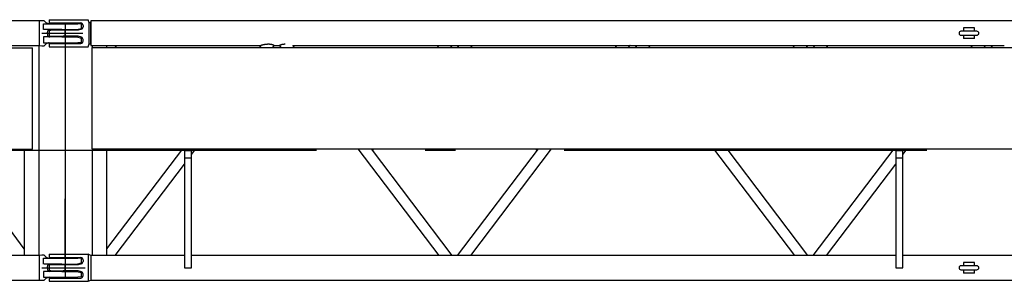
# Model space of a CAD drawing. Extents: x 18661 to 111218, y 18316 to 76360.
# Tile 17 of 55: x 86880 to 90955, y 28377 to 29459. Entities that reach past the tile are written whole.
import ezdxf

# ---------------------------------------------------------------- set-up
doc = ezdxf.new("R2010")
doc.units = 0
doc.header["$LTSCALE"] = 50
doc.header["$MEASUREMENT"] = 0
doc.linetypes.add('CENTER', pattern=[50.5, 30, -9, 2.5, -9])
doc.layers.add('22', color=7, linetype='CONTINUOUS')
doc.layers.add('3', color=7, linetype='CONTINUOUS')

# ---------------------------------------------------------------- blocks, each defined once
blk = doc.blocks.new('*G67')
at = {"layer": '3', "color": 7, "linetype": 'CONTINUOUS'}
for p, q in [((87068.73528, 29390.736278), (87068.73528, 29415.736278)), ((87068.73528, 29360.736278), (87068.73528, 29347.236278)), ((87068.73528, 29347.236278), (87068.73528, 28718.099448)), ((87068.73528, 28488.736278), (87068.73528, 28718.099448)), ((87068.73528, 28475.736278), (87068.73528, 28489.236278)), ((87068.73528, 28420.736278), (87068.73528, 28445.736278))]:
    blk.add_line(p, q, dxfattribs=at)
blk = doc.blocks.new('*G66')
at = {"layer": '3', "color": 7, "linetype": 'CONTINUOUS'}
for p, q in [((86962.94257, 29454.036078), (81174.52838, 29454.036078)), ((86972.329334, 29455.236008), (86962.94224, 29454.035968)), ((86962.94224, 29403.236208), (86962.94224, 29454.035968)), ((86981.235157, 29455.238778), (86972.329334, 29455.238778)), ((86978.73528, 29418.236078), (86978.73528, 29442.736078)), ((86978.735282, 29442.736078), (86994.454708, 29442.736078)), ((86988.984511, 29448.060868), (86981.235278, 29455.236078)), ((86994.45471, 29442.736078), (87055.001027, 29442.736078)), ((87055.001027, 29442.736078), (87062.480022, 29442.736078)), ((87062.480022, 29442.736078), (87077.73528, 29442.736078)), ((87077.73528, 29442.736078), (87120.73528, 29442.736078)), ((87115.73528, 29418.236078), (87135.735278, 29423.236078)), ((87135.735278, 29441.236078), (87120.735277, 29442.736078)), ((87135.73528, 29423.235888), (87135.73528, 29441.236528)), ((86962.94224, 29352.436448), (86962.94224, 29403.236208)), ((86972.329027, 29403.236078), (87141.00318, 29403.236078)), ((86978.73528, 29388.236078), (86978.73528, 29363.736078)), ((86981.186224, 29418.236078), (86978.735282, 29418.236078)), ((86981.186224, 29388.236078), (86978.735282, 29388.236078)), ((87055.001027, 29418.236078), (86981.186225, 29418.236078)), ((87055.001027, 29388.236078), (86981.186225, 29388.236078)), ((86994.73528, 29403.236078), (86994.73528, 29408.236078)), ((86994.73528, 29403.236078), (86994.73528, 29398.236078)), ((87055.001027, 29418.236078), (87062.480022, 29418.236078)), ((87055.001027, 29388.236078), (87062.480022, 29388.236078)), ((87062.480022, 29418.236078), (87077.73528, 29418.236078)), ((87062.480022, 29388.236078), (87077.73528, 29388.236078)), ((87077.73528, 29418.236078), (87115.73528, 29418.236078)), ((87077.73528, 29388.236078), (87115.73528, 29388.236078)), ((87115.73528, 29388.236078), (87135.735279, 29383.236078)), ((87135.73528, 29365.235878), (87135.73528, 29383.236518)), ((81174.52828, 29352.436078), (86962.94257, 29352.436078)), ((81203.73528, 29343.236078), (86933.73528, 29343.236078)), ((86933.73528, 29335.236078), (86933.73528, 29343.236078)), ((86958.88528, 29352.436448), (86958.88528, 28484.035798)), ((86962.94257, 29352.436078), (86972.329334, 29351.236408)), ((86972.329334, 29351.233378), (86981.235157, 29351.233378)), ((86978.735282, 29363.736078), (86994.454708, 29363.736078)), ((86988.984511, 29358.411288), (86981.235278, 29351.236078)), ((86994.45471, 29363.736078), (87055.001027, 29363.736078)), ((87055.001027, 29363.736078), (87062.480022, 29363.736078)), ((87062.480022, 29363.736078), (87077.73528, 29363.736078)), ((87077.73528, 29363.736078), (87120.73528, 29363.736078)), ((87135.735278, 29365.236078), (87120.735277, 29363.736078)), ((86933.73528, 28931.236078), (86933.73528, 29335.236078)), ((81203.73528, 28923.236078), (86933.73528, 28923.236078)), ((86898.58554, 28511.638068), (86598.8767, 28918.236078)), ((86898.58528, 28923.236078), (86898.58528, 28484.035798)), ((86933.73528, 28923.236078), (86933.73528, 28931.236078)), ((86962.94476, 28484.036078), (86586.2352, 28484.036078)), ((86962.94227, 28433.236038), (86962.94227, 28484.035798)), ((86972.329334, 28485.235838), (86962.94257, 28484.035798)), ((86981.235157, 28485.238778), (86972.329334, 28485.238778)), ((86988.984511, 28478.060868), (86981.235278, 28485.236078)), ((86978.73528, 28448.236078), (86978.73528, 28472.736078)), ((86978.735282, 28472.736078), (86994.454708, 28472.736078)), ((87055.001027, 28448.236078), (86981.186225, 28448.236078)), ((86994.45471, 28472.736078), (87055.001027, 28472.736078)), ((87055.001027, 28472.736078), (87062.480022, 28472.736078)), ((87055.001027, 28448.236078), (87062.480022, 28448.236078)), ((87062.480022, 28472.736078), (87077.73528, 28472.736078)), ((87062.480022, 28448.236078), (87077.73528, 28448.236078)), ((87077.73528, 28472.736078), (87120.73528, 28472.736078)), ((87077.73528, 28448.236078), (87115.73528, 28448.236078)), ((87115.73528, 28448.236078), (87135.735278, 28453.236078)), ((87135.735278, 28471.236078), (87120.735277, 28472.736078)), ((87135.73528, 28453.235728), (87135.73528, 28471.236368)), ((86962.94227, 28382.436278), (86962.94227, 28433.236038)), ((86972.329027, 28433.236078), (87141.00318, 28433.236078)), ((86978.73528, 28418.236078), (86978.73528, 28393.736078)), ((86981.186224, 28418.236078), (86978.735282, 28418.236078)), ((87055.001027, 28418.236078), (86981.186225, 28418.236078)), ((86994.73528, 28433.236078), (86994.73528, 28438.236078)), ((86994.73528, 28433.236078), (86994.73528, 28428.236078)), ((87055.001027, 28418.236078), (87062.480022, 28418.236078)), ((87062.480022, 28418.236078), (87077.73528, 28418.236078)), ((87077.73528, 28418.236078), (87115.73528, 28418.236078)), ((87115.73528, 28418.236078), (87135.735279, 28413.236078)), ((87135.73528, 28395.235708), (87135.73528, 28413.236348)), ((81174.52838, 28382.436078), (86962.94257, 28382.436078)), ((86962.94257, 28382.436078), (86972.329334, 28381.236238)), ((86972.329334, 28381.233378), (86981.235157, 28381.233378)), ((86978.735282, 28393.736078), (86994.454708, 28393.736078)), ((86988.984511, 28388.411288), (86981.235278, 28381.236078)), ((86994.45471, 28393.736078), (87055.001027, 28393.736078)), ((87055.001027, 28393.736078), (87062.480022, 28393.736078)), ((87062.480022, 28393.736078), (87077.73528, 28393.736078)), ((87077.73528, 28393.736078), (87120.73528, 28393.736078)), ((87135.735278, 28395.236078), (87120.735277, 28393.736078))]:
    blk.add_line(p, q, dxfattribs=at)
at = {"layer": '3', "color": 7, "linetype": 'CENTER'}
for p, q in [((87068.73528, 29442.736078), (87068.73528, 28393.736078)), ((87068.73528, 28918.236078), (81068.73558, 28918.236078))]:
    blk.add_line(p, q, dxfattribs=at)
at = {"layer": '3', "color": 7, "linetype": 'CONTINUOUS'}
for points in [[(86972.329334, 29455.236008), (86972.329139, 29455.233438)], [(86903.35571, 29343.236078), (86903.4315, 29343.553118)], [(86972.329334, 29351.236408), (86972.329139, 29351.238808)], [(86972.329334, 28485.235838), (86972.329139, 28485.233378)], [(86972.329334, 28381.236238), (86972.329139, 28381.238748)]]:
    blk.add_lwpolyline(points, dxfattribs=at)
for centre, radius, start, end in [((86972.361709, 29455.229192), 0.032846, 172.572675, -174.279239), ((86972.875013, 29455.21876), 0.546033, 179.248868, -179.420575), ((86975.058698, 29455.207378), 2.729696, 179.877003, -179.753366), ((87002.572671, 29462.736078), 20, -132.7974, -90), ((87004.73528, 29408.236078), 10, 90, 180), ((87004.73528, 29398.236078), 10, 180, -90), ((86972.355927, 29351.242927), 0.027103, 172.984406, -171.257184), ((86972.859767, 29351.253364), 0.530788, 179.402681, -179.230703), ((86975.0542, 29351.264776), 2.725198, 179.752921, -179.876417), ((87002.572671, 29343.736078), 20, 90, 132.7974), ((86972.357831, 28485.229216), 0.028992, 171.746973, -173.467255), ((86972.86504, 28485.218779), 0.536061, 179.236958, -179.408801), ((86975.055224, 28485.207378), 2.726222, 179.876627, -179.753061), ((87002.572671, 28492.736078), 20, -132.7974, -90), ((87004.73528, 28438.236078), 10, 90, 180), ((87004.73528, 28428.236078), 10, 180, -90), ((86972.359702, 28381.242951), 0.030851, 173.883489, -172.170104), ((86972.869691, 28381.253384), 0.540711, 179.414624, -179.242782), ((86975.057676, 28381.264775), 2.728674, 179.753227, -179.876793), ((87002.572671, 28373.736078), 20, 90, 132.7974)]:
    blk.add_arc(centre, radius, start, end, dxfattribs=at)
at = {"layer": '22', "color": 7, "linetype": 'CONTINUOUS'}
blk.add_blockref('*G67', (0, 0), dxfattribs=at)
blk = doc.blocks.new('*G106')
at = {"layer": '3', "color": 7, "linetype": 'CENTER'}
blk.add_line((87068.73528, 29442.733578), (87068.73528, 28393.733578), dxfattribs=at)
blk = doc.blocks.new('*G105')
at = {"layer": '3', "color": 7, "linetype": 'CONTINUOUS'}
for p, q in [((87001.73528, 29459.333778), (87001.73528, 29445.733268)), ((87001.73528, 29459.233768), (87163.60928, 29459.233768)), ((87001.73528, 29445.733778), (87059.73528, 29445.733778)), ((87059.73528, 29445.733778), (87068.73528, 29445.733778)), ((87068.73528, 29445.733778), (87075.25388, 29445.733778)), ((87075.25388, 29445.733778), (87132.73528, 29445.733778)), ((87142.73528, 29435.733778), (87142.73528, 29429.233778)), ((87168.23468, 29446.733768), (87163.68558, 29459.234588)), ((87172.73458, 29446.733778), (87168.23528, 29446.733778)), ((87168.23528, 29359.733628), (87168.23528, 29446.733768)), ((87175.02758, 29454.033858), (87172.73458, 29447.734258)), ((87172.73528, 29447.734258), (87172.73528, 29403.234468)), ((91545.73528, 29454.033778), (87175.02758, 29454.033778)), ((87175.02828, 29454.033858), (87175.02828, 29403.234468)), ((90831.73528, 29425.233778), (90785.73528, 29425.233778)), ((90785.73528, 29425.233778), (90785.73528, 29411.233828)), ((90831.73528, 29411.233828), (90831.73528, 29425.233778)), ((87016.73528, 29415.733778), (87001.73528, 29413.733778)), ((87001.73528, 29413.734298), (87001.73528, 29392.734638)), ((87001.73568, 29392.733718), (87016.73558, 29390.733728)), ((87059.73528, 29415.733778), (87016.73528, 29415.733778)), ((87016.73528, 29390.733778), (87059.73528, 29390.733778)), ((87068.73528, 29415.733778), (87059.73528, 29415.733778)), ((87068.73528, 29390.733778), (87059.73528, 29390.733778)), ((87072.46008, 29415.733778), (87068.73528, 29415.733778)), ((87068.73528, 29390.733778), (87068.73528, 29415.733778)), ((87072.46008, 29390.733778), (87068.73528, 29390.733778)), ((87122.73528, 29415.733778), (87072.46008, 29415.733778)), ((87122.73528, 29390.733778), (87072.46008, 29390.733778)), ((87135.64938, 29419.667788), (87122.73528, 29415.733778)), ((87135.64938, 29386.799758), (87122.73528, 29390.733778)), ((87172.73528, 29403.234468), (87172.73528, 29358.733128)), ((87175.02828, 29403.234468), (87175.02828, 29352.433538)), ((90841.73558, 29411.233828), (90775.73508, 29411.233828)), ((90775.73508, 29395.233568), (90841.73558, 29395.233568)), ((90785.73528, 29395.233568), (90785.73528, 29381.233778)), ((90831.73528, 29381.233778), (90785.73528, 29381.233778)), ((90831.73528, 29381.233778), (90831.73528, 29395.233568)), ((87001.73528, 29360.734128), (87001.73528, 29347.133778)), ((87001.73528, 29360.733778), (87059.73528, 29360.733778)), ((87001.73528, 29347.233778), (87163.60928, 29347.233778)), ((87059.73528, 29360.733778), (87068.73528, 29360.733778)), ((87068.73528, 29360.733778), (87075.25388, 29360.733778)), ((87068.73528, 29360.733778), (87068.73528, 29347.233778)), ((87068.73528, 29347.233778), (87068.73528, 28718.096948)), ((87075.25388, 29360.733778), (87132.73528, 29360.733778)), ((87142.73528, 29370.733778), (87142.73528, 29377.233778)), ((87163.68558, 29347.232808), (87168.23468, 29359.733628)), ((87168.23528, 29359.733778), (87172.73458, 29359.733778)), ((87172.73458, 29358.733128), (87175.02758, 29352.433538)), ((87175.027493, 29352.433778), (87878.25968, 29352.433778)), ((87178.73528, 29344.733778), (91828.73528, 29344.733778)), ((87178.73528, 29344.733778), (87178.73528, 29336.733778)), ((87179.58528, 29352.433538), (87179.58528, 29344.733778)), ((87239.88528, 29352.433538), (87239.88528, 29344.733778)), ((87281.05278, 29344.733778), (87275.21068, 29352.433348)), ((87878.25988, 29352.433358), (87872.41778, 29344.733778)), ((87928.27758, 29344.733778), (87934.11988, 29352.433568)), ((87934.11988, 29352.433778), (87955.35008, 29352.433778)), ((87955.35048, 29352.433818), (87961.19298, 29344.733778)), ((88011.21038, 29352.433778), (89483.07458, 29352.433778)), ((88017.05278, 29344.733778), (88011.21048, 29352.433618)), ((88614.26028, 29352.433828), (88608.41778, 29344.733778)), ((88664.27758, 29344.733778), (88670.12028, 29352.434038)), ((88691.08228, 29352.433778), (88696.92468, 29344.733778)), ((88752.78458, 29344.733778), (88746.94208, 29352.433778)), ((89350.26008, 29352.433558), (89344.41778, 29344.733778)), ((89400.27758, 29344.733778), (89406.12008, 29352.433768)), ((89427.35068, 29352.433618), (89433.19298, 29344.733778)), ((89489.05278, 29344.733778), (89483.21058, 29352.433408)), ((89483.21078, 29352.433778), (90955.12618, 29352.433778)), ((90086.25988, 29352.433288), (90080.41778, 29344.733778)), ((90136.27758, 29344.733778), (90142.11988, 29352.433498)), ((90163.35048, 29352.433778), (90169.19298, 29344.733778)), ((90225.05278, 29344.733778), (90219.21038, 29352.433778)), ((90822.24958, 29352.419798), (90816.41778, 29344.733778)), ((90872.27758, 29344.733778), (90878.10958, 29352.420008)), ((90878.08128, 29352.433778), (90899.35048, 29352.433778)), ((90899.34228, 29352.444688), (90905.19298, 29344.733778)), ((87178.73528, 29336.733778), (87178.73528, 28932.733774)), ((87178.73528, 28932.733774), (87178.73528, 28924.733773)), ((87178.73528, 28924.733773), (91828.73528, 28924.733773)), ((87179.58528, 28924.733773), (87179.58528, 28484.033558)), ((87553.73728, 28924.733773), (87239.88528, 28511.097228)), ((87239.88528, 28924.733773), (87239.88528, 28484.033778)), ((87543.87338, 28924.733773), (87548.80538, 28918.233773)), ((87561.73528, 28918.233773), (87561.73528, 28888.233774)), ((87561.73528, 28918.233773), (87591.73528, 28918.233773)), ((87591.73528, 28901.192982), (87609.59718, 28924.733773)), ((87591.73528, 28888.233774), (87591.73528, 28918.233773)), ((88279.87338, 28924.733773), (88614.26048, 28484.033438)), ((88670.12048, 28484.033228), (88335.73328, 28924.733773)), ((88340.66518, 28918.233773), (88345.59718, 28924.733773)), ((89025.73728, 28924.733773), (88691.35008, 28484.033178)), ((88747.21008, 28484.033378), (89081.59718, 28924.733773)), ((89015.60508, 28924.733773), (89020.67118, 28918.05699)), ((89751.87338, 28924.733773), (90086.26008, 28484.033978)), ((90142.12008, 28484.033768), (89807.73328, 28924.733773)), ((89812.66518, 28918.233773), (89817.59718, 28924.733773)), ((90497.73728, 28924.733773), (90163.33958, 28484.019418)), ((90487.87338, 28924.733773), (90492.80538, 28918.233773)), ((90505.73528, 28918.233773), (90505.73528, 28888.233774)), ((90505.73528, 28918.233773), (90535.73528, 28918.233773)), ((90535.73528, 28901.192982), (90553.59718, 28924.733773)), ((90535.73528, 28888.233774), (90535.73528, 28918.233773)), ((87275.21048, 28484.033918), (87561.73528, 28861.654939)), ((87561.73528, 28888.233774), (87561.73528, 28433.233778)), ((87561.73528, 28888.233774), (87591.73528, 28888.233774)), ((87591.73528, 28433.233778), (87591.73528, 28888.233774)), ((90219.19958, 28484.019628), (90505.73528, 28861.654939)), ((90505.73528, 28888.233774), (90505.73528, 28433.233778)), ((90505.73528, 28888.233774), (90535.73528, 28888.233774)), ((90535.73528, 28433.233778), (90535.73528, 28888.233774)), ((87068.73528, 28488.733778), (87068.73528, 28718.096948)), ((87001.73528, 28489.333778), (87001.73528, 28475.734518)), ((87001.73528, 28489.233778), (87059.73528, 28489.233778)), ((87059.73528, 28489.233778), (87068.73528, 28489.233778)), ((87068.73528, 28489.233778), (87075.25388, 28489.233778)), ((87068.73528, 28475.733778), (87068.73528, 28489.233778)), ((87075.25388, 28489.233778), (87142.73528, 28489.233778)), ((87142.73528, 28489.233778), (87143.70828, 28489.233778)), ((87143.70828, 28489.233778), (87163.60928, 28489.233778)), ((87163.60928, 28489.233778), (87163.68558, 28489.234298)), ((87175.02758, 28484.033558), (87163.68558, 28489.234298)), ((87561.73528, 28484.033778), (87175.027101, 28484.033778)), ((87175.02828, 28484.033558), (87175.02828, 28433.234178)), ((90219.210317, 28484.033778), (87591.73508, 28484.033778)), ((90505.73528, 28484.033778), (90219.20998, 28484.033778)), ((91545.73528, 28484.033778), (90535.73588, 28484.033778)), ((87001.73528, 28475.733778), (87059.73528, 28475.733778)), ((87016.73528, 28445.733778), (87001.73528, 28443.733778)), ((87001.73528, 28443.734008), (87001.73528, 28422.734338)), ((87059.73528, 28445.733778), (87016.73528, 28445.733778)), ((87059.73528, 28475.733778), (87068.73528, 28475.733778)), ((87068.73528, 28445.733778), (87059.73528, 28445.733778)), ((87068.73528, 28475.733778), (87075.25388, 28475.733778)), ((87072.46008, 28445.733778), (87068.73528, 28445.733778)), ((87068.73528, 28420.733778), (87068.73528, 28445.733778)), ((87122.73528, 28445.733778), (87072.46008, 28445.733778)), ((87075.25388, 28475.733778), (87132.73528, 28475.733778)), ((87135.64938, 28449.667788), (87122.73528, 28445.733778)), ((87142.73528, 28465.733778), (87142.73528, 28459.233778)), ((90831.73528, 28455.233778), (90785.73528, 28455.233778)), ((90785.73528, 28455.233778), (90785.73528, 28441.233528)), ((90831.73528, 28441.233528), (90831.73528, 28455.233778)), ((87001.73578, 28422.733708), (87016.73568, 28420.733728)), ((87016.73528, 28420.733778), (87059.73528, 28420.733778)), ((87068.73528, 28420.733778), (87059.73528, 28420.733778)), ((87072.46008, 28420.733778), (87068.73528, 28420.733778)), ((87122.73528, 28420.733778), (87072.46008, 28420.733778)), ((87135.64938, 28416.799758), (87122.73528, 28420.733778)), ((87142.73528, 28400.733778), (87142.73528, 28407.233778)), ((87175.02828, 28433.234178), (87175.02828, 28382.433248)), ((87561.73528, 28433.233778), (87591.73528, 28433.233778)), ((90505.73528, 28433.233778), (90535.73528, 28433.233778)), ((90841.73558, 28441.233528), (90775.73508, 28441.233528)), ((90775.73508, 28425.233278), (90841.73558, 28425.233278)), ((90785.73528, 28425.233278), (90785.73528, 28411.233778)), ((90831.73528, 28411.233778), (90785.73528, 28411.233778)), ((90831.73528, 28411.233778), (90831.73528, 28425.233278)), ((87001.73528, 28390.733828), (87001.73528, 28377.133778)), ((87001.73528, 28390.733778), (87059.73528, 28390.733778)), ((87001.73528, 28377.233778), (87059.73528, 28377.233778)), ((87059.73528, 28390.733778), (87068.73528, 28390.733778)), ((87059.73528, 28377.233778), (87068.73528, 28377.233778)), ((87068.73528, 28390.733778), (87075.25388, 28390.733778)), ((87068.73528, 28377.233778), (87075.25388, 28377.233778)), ((87075.25388, 28390.733778), (87132.73528, 28390.733778)), ((87075.25388, 28377.233778), (87142.73528, 28377.233778)), ((87142.73528, 28377.233778), (87143.70828, 28377.233778)), ((87143.70828, 28377.233778), (87163.60928, 28377.233778)), ((87163.60928, 28377.233778), (87163.68568, 28377.233778)), ((87163.68558, 28377.232508), (87175.02828, 28382.433778)), ((87175.02758, 28382.433778), (91545.73528, 28382.433778))]:
    blk.add_line(p, q, dxfattribs=at)
at = {"layer": '3', "color": 7, "linetype": 'CENTER'}
for p, q in [((93158.91861, 28918.233578), (87068.73528, 28918.233578)), ((87163.68558, 28489.234298), (87163.68558, 28377.232508)), ((87010.600473, 28433.236078), (87151.102442, 28433.236078))]:
    blk.add_line(p, q, dxfattribs=at)
at = {"layer": '3', "color": 7, "linetype": 'CONTINUOUS'}
for points in [[(87910.08338, 29357.565118), (87909.65028, 29357.564088)], [(87934.11988, 29352.433538), (87934.11608, 29352.435518)], [(87979.38658, 29357.565118), (87979.01228, 29357.564278)], [(88011.21038, 29352.433538), (88011.20658, 29352.434728)], [(89406.12038, 29352.433538), (89406.11818, 29352.434638)], [(89483.21078, 29352.433538), (89483.20678, 29352.434728)], [(90878.08058, 29352.433538), (90878.08268, 29352.432608)], [(90878.10998, 29352.419708), (90878.10778, 29352.420858)], [(90822.24968, 28484.047398), (90822.24978, 28484.047388)], [(90878.08108, 28484.033778), (90878.08248, 28484.034438)]]:
    blk.add_lwpolyline(points, dxfattribs=at)
for centre, radius, start, end in [((87132.73528, 29435.733778), 10, 40.541602, 90.000013), ((87132.73528, 29429.233778), 10, -73.05772, 0.00001), ((87132.73528, 29435.733778), 10, -0.00001, 40.5416), ((87132.73528, 29377.233778), 10, -0.00001, 73.05772), ((90775.73528, 29403.233778), 8, 90.001232, 180), ((90775.73528, 29403.233778), 8, 180, -90.00123), ((90841.73528, 29403.233778), 8, 0, 89.997822), ((90841.73528, 29403.233778), 8, -89.99782, 0), ((87132.73528, 29370.733778), 10, -90.00001, -40.5416), ((87132.73528, 29370.733778), 10, -40.5416, 0.00001), ((87885.175702, 29327.739547), 25.644191, 105.579333, 105.645912), ((87888.036733, 29317.325656), 36.443888, 105.462882, 105.514924), ((87899.393225, 29276.268628), 79.04259, 105.436094, 105.46219), ((87915.552352, 29217.305884), 140.179443, 105.371073, 105.388072), ((87914.297124, 29222.13538), 135.189996, 105.379521, 105.400665), ((87919.382407, 29203.553105), 154.455523, 105.3488, 105.370228), ((87927.276768, 29174.836705), 184.23727, 105.332192, 105.352443), ((87936.399265, 29141.370634), 218.924381, 105.299903, 105.318815), ((87944.295793, 29112.885053), 248.48406, 105.30463, 105.32299), ((87946.384765, 29104.958621), 256.680788, 105.267984, 105.287375), ((87941.297171, 29123.564736), 237.391644, 105.243215, 105.265956), ((87938.372145, 29134.639282), 225.937697, 105.240327, 105.265928), ((87933.722561, 29151.541335), 208.407836, 105.198832, 105.228491), ((87932.856968, 29154.824571), 205.012511, 105.174031, 105.205944), ((87932.014624, 29157.923063), 201.801562, 105.139241, 105.173481), ((87932.307373, 29156.793709), 202.968177, 105.09999, 105.135752), ((87931.611418, 29159.510601), 200.163796, 105.072241, 105.110249), ((87931.951482, 29158.322052), 201.399887, 105.038343, 105.077731), ((87931.575482, 29159.592589), 200.075307, 104.987401, 105.02876), ((87931.987202, 29158.118798), 201.605438, 104.949516, 104.992114), ((87931.666437, 29159.488731), 200.19913, 104.917502, 104.961963), ((87932.000221, 29158.015776), 201.708376, 104.855768, 104.901412), ((87931.698915, 29159.383823), 200.308815, 104.825355, 104.872791), ((87931.952436, 29158.288007), 201.433024, 104.766712, 104.815312), ((87931.601596, 29159.703662), 199.974704, 104.722527, 104.772894), ((87931.757008, 29159.16021), 200.539809, 104.674469, 104.726012), ((87931.351112, 29160.596012), 199.04802, 104.612828, 104.666141), ((87931.413257, 29160.507656), 199.1492, 104.569191, 104.623716), ((87930.934367, 29162.326894), 197.267996, 104.511168, 104.567488), ((87930.871294, 29162.593339), 196.994246, 104.45524, 104.512826), ((87930.338119, 29164.639699), 194.879575, 104.39419, 104.45363), ((87930.185159, 29165.314359), 194.18807, 104.339196, 104.39996), ((87929.622639, 29167.478007), 191.952513, 104.273843, 104.336467), ((87929.32785, 29168.675442), 190.719363, 104.212613, 104.276711), ((87928.497494, 29171.940934), 187.349954, 104.145301, 104.211636), ((87928.351963, 29172.659753), 186.617368, 104.088348, 104.155908), ((87928.397962, 29172.320227), 186.957883, 104.008236, 104.076693), ((87928.494505, 29172.017174), 187.275294, 103.945152, 104.014451), ((87928.104582, 29173.61648), 185.629155, 103.876304, 103.94731), ((87927.862757, 29174.62695), 184.590179, 103.806119, 103.878654), ((87926.976696, 29178.171328), 180.936756, 103.726203, 103.801482), ((87926.577241, 29179.924644), 179.138732, 103.657956, 103.735154), ((87925.975149, 29182.340336), 176.649181, 103.573674, 103.653201), ((87925.691075, 29183.649823), 175.309601, 103.502615, 103.583869), ((87925.115707, 29185.99509), 172.894817, 103.415063, 103.498682), ((87924.844798, 29187.17078), 171.688355, 103.332805, 103.418149), ((87924.342333, 29189.253426), 169.54597, 103.242241, 103.329881), ((87924.096404, 29190.38292), 168.390176, 103.159491, 103.248822), ((87923.628888, 29192.39215), 166.327271, 103.068635, 103.160244), ((87923.399522, 29193.407642), 165.286217, 102.977493, 103.070783), ((87922.955678, 29195.300903), 163.341641, 102.879366, 102.974918), ((87922.738262, 29196.346469), 162.273919, 102.789587, 102.886819), ((87922.316135, 29198.158355), 160.41354, 102.686324, 102.785817), ((87922.10583, 29199.136308), 159.413277, 102.588591, 102.689775), ((87921.700586, 29200.945764), 157.558996, 102.484728, 102.588179), ((87921.488928, 29201.983076), 156.500459, 102.386007, 102.491169), ((87921.102175, 29203.694742), 154.745675, 102.274635, 102.382081), ((87920.887536, 29204.745336), 153.673467, 102.170531, 102.279714), ((87920.505996, 29206.480505), 151.89686, 102.05634, 102.167833), ((87920.29766, 29207.550844), 150.806615, 101.950606, 102.063871), ((87919.924787, 29209.265413), 149.051997, 101.831246, 101.946855), ((87919.711808, 29210.360679), 147.936333, 101.720061, 101.837484), ((87919.34653, 29212.062273), 146.196016, 101.595542, 101.715351), ((87919.128972, 29213.232959), 145.005495, 101.48264, 101.604311), ((87918.779784, 29214.926393), 143.276441, 101.356502, 101.480607), ((87918.553371, 29216.079666), 142.101165, 101.23254, 101.358564), ((87918.210454, 29217.77006), 140.376354, 101.101141, 101.229653), ((87917.985018, 29218.998464), 139.12753, 100.976949, 101.107442), ((87917.648183, 29220.730778), 137.362772, 100.843565, 100.976609), ((87917.419714, 29221.987982), 136.085035, 100.713577, 100.84867), ((87917.093309, 29223.677468), 134.36432, 100.57303, 100.710745), ((87916.862869, 29224.963195), 133.05814, 100.437236, 100.577074), ((87916.543099, 29226.694031), 131.298013, 100.294298, 100.436833), ((87916.315295, 29228.008148), 129.964341, 100.154275, 100.299016), ((87915.998034, 29229.780602), 128.163717, 100.006836, 100.15436), ((87915.778283, 29231.078254), 126.847621, 99.861123, 100.010937), ((87915.469945, 29232.841884), 125.057241, 99.707645, 99.860324), ((87915.245095, 29234.213074), 123.667771, 99.557006, 99.712084), ((87914.94109, 29235.961751), 121.892891, 99.39449, 99.552562), ((87914.730963, 29237.356616), 120.482437, 99.243653, 99.404181), ((87914.446499, 29239.037543), 118.777644, 99.074928, 99.238464), ((87914.222734, 29240.550877), 117.24796, 98.91735, 99.083591), ((87913.92163, 29242.429949), 115.344927, 98.744667, 98.914275), ((87913.743835, 29243.654562), 114.10752, 98.577884, 98.749915), ((87913.511561, 29245.205394), 112.53939, 98.403698, 98.578717), ((87913.23903, 29247.083947), 110.641178, 98.227792, 98.406256), ((87913.069208, 29248.286624), 109.426578, 98.049066, 98.229907), ((87912.986729, 29248.88782), 108.819756, 97.867293, 98.05039), ((87912.669372, 29251.208301), 106.477676, 97.679776, 97.869044), ((87912.523115, 29252.381106), 105.295845, 97.492464, 97.686188), ((87912.299482, 29254.126666), 103.536028, 97.296339, 97.495724), ((87912.17176, 29255.206603), 102.448616, 97.098411, 97.302191), ((87911.968215, 29256.828519), 100.813979, 96.888014, 97.097525), ((87911.857365, 29257.897123), 99.739794, 96.684481, 96.898415), ((87911.66994, 29259.465196), 98.160565, 96.462678, 96.682366), ((87911.570618, 29260.486261), 97.13481, 96.248086, 96.472255), ((87911.401959, 29262.018786), 95.593032, 96.01759, 96.247567), ((87911.310765, 29263.00271), 94.604971, 95.790599, 96.025134), ((87911.16137, 29264.488901), 93.11129, 95.550984, 95.791408), ((87911.077748, 29265.470209), 92.126497, 95.313172, 95.558256), ((87910.944069, 29266.918865), 90.671686, 95.062756, 95.313829), ((87910.8702, 29267.902577), 89.685294, 94.815353, 95.071208), ((87910.749156, 29269.322866), 88.259857, 94.552478, 94.81445), ((87910.683125, 29270.30969), 87.270906, 94.2938, 94.560687), ((87910.579261, 29271.700616), 85.876108, 94.021045, 94.294178), ((87910.522904, 29272.699989), 84.875244, 93.752177, 94.030402), ((87910.430461, 29274.065663), 83.506448, 93.465516, 93.750205), ((87910.384075, 29275.070228), 82.500918, 93.18565, 93.475532), ((87910.311196, 29276.380709), 81.188412, 92.889369, 93.185692), ((87910.271662, 29277.446891), 80.121593, 92.597585, 92.899567), ((87910.202897, 29278.91488), 78.651996, 92.286637, 92.596009), ((87910.184599, 29279.725473), 77.84132, 91.982762, 92.296985), ((87910.153484, 29280.522193), 77.044, 91.661088, 91.980137), ((87910.11289, 29282.407119), 75.158691, 91.343204, 91.671807), ((87910.03199, 29286.279627), 71.285351, 91.003383, 91.35116), ((87910.033281, 29287.50106), 70.064132, 90.667473, 91.02193), ((87910.03532, 29286.156729), 71.408397, 90.308945, 90.656543), ((87909.011256, 29208.973219), 148.595766, 89.187852, 89.586605), ((87910.693635, 29305.15193), 52.403842, 88.68344, 89.536583), ((87910.626236, 29300.254887), 57.301159, 88.234942, 88.72857), ((87903.033263, 29118.923495), 238.788798, 87.664725, 87.754055), ((87909.915839, 29287.065141), 70.506354, 87.353906, 87.685528), ((87910.83389, 29303.080876), 54.465602, 87.087975, 87.540818), ((87910.331189, 29293.532724), 64.026966, 86.703369, 87.07278), ((87909.922658, 29287.760255), 69.813416, 86.313815, 86.641072), ((87910.270639, 29293.276045), 64.286666, 85.955479, 86.307257), ((87910.492771, 29296.049234), 61.504722, 85.616325, 85.979682), ((87910.405726, 29295.112105), 62.445764, 85.251535, 85.602415), ((87910.416394, 29295.2784), 62.279157, 84.90321, 85.248651), ((87910.480087, 29296.138146), 61.417153, 84.547028, 84.891141), ((87910.573826, 29297.061356), 60.489214, 84.208913, 84.552316), ((87910.580168, 29297.262633), 60.288325, 83.857534, 84.195608), ((87910.651326, 29297.886077), 59.660847, 83.525947, 83.861414), ((87910.672194, 29298.207881), 59.338744, 83.180217, 83.510933), ((87910.749773, 29298.830886), 58.710935, 82.855105, 83.183194), ((87910.755773, 29298.992872), 58.549462, 82.518784, 82.841215), ((87910.829844, 29299.567034), 57.970543, 82.198273, 82.517483), ((87910.828698, 29299.621843), 57.916398, 81.876727, 82.18979), ((87910.891259, 29300.078055), 57.455924, 81.565034, 81.874202), ((87910.869778, 29300.034071), 57.502584, 81.24807, 81.55029), ((87910.925676, 29300.397658), 57.134726, 80.950181, 81.247995), ((87910.85598, 29300.033865), 57.504954, 80.649333, 80.938617), ((87911.027939, 29301.097742), 56.427274, 80.357636, 80.646103), ((87911.183926, 29302.057934), 55.45452, 80.06286, 80.350354), ((87911.219509, 29302.240699), 55.268357, 79.781894, 80.066499), ((87911.251495, 29302.467093), 55.03988, 79.48945, 79.772855), ((87911.320212, 29302.839645), 54.661044, 79.205966, 79.489037), ((87911.31704, 29302.853448), 54.64808, 78.919568, 79.199987), ((87911.361978, 29303.056388), 54.440286, 78.645969, 78.924933), ((87911.373623, 29303.18364), 54.313234, 78.354696, 78.631585), ((87911.432911, 29303.450456), 54.039943, 78.083414, 78.35916), ((87911.436359, 29303.498781), 53.991948, 77.803058, 78.076405), ((87911.488519, 29303.755156), 53.73034, 77.527647, 77.799664), ((87911.496178, 29303.785939), 53.698629, 77.258913, 77.528532), ((87911.551686, 29304.062887), 53.416259, 76.983212, 77.251471), ((87911.552292, 29304.075357), 53.403973, 76.715083, 76.980831), ((87911.608762, 29304.320204), 53.152702, 76.44937, 76.713676), ((87911.609807, 29304.341674), 53.131585, 76.183329, 76.445041), ((87911.663171, 29304.578), 52.889354, 75.918128, 76.178325), ((87911.661426, 29304.583792), 52.88416, 75.657264, 75.914768), ((87911.717657, 29304.809868), 52.651201, 75.399698, 75.655605), ((87911.708145, 29304.799068), 52.66405, 75.139533, 75.392645), ((87911.764697, 29304.991246), 52.463797, 74.893974, 75.145402), ((87911.751017, 29305.007618), 52.451558, 74.626363, 74.874885), ((87911.804874, 29305.163631), 52.286851, 74.391198, 74.637944), ((87911.788409, 29305.15983), 52.294944, 74.131225, 74.374946), ((87911.838858, 29305.300528), 52.145814, 73.90043, 74.142271), ((87911.811414, 29305.273872), 52.179039, 73.640905, 73.879594), ((87911.862104, 29305.420716), 52.023862, 73.412223, 73.64892), ((87911.826702, 29305.318134), 52.132283, 73.173718, 73.40712), ((87911.872029, 29305.494772), 51.950086, 72.933886, 73.165176), ((87911.827608, 29305.362565), 52.089509, 72.702003, 72.929854), ((87911.864723, 29305.487978), 51.958732, 72.47437, 72.699958), ((87911.805708, 29305.309294), 52.146894, 72.249716, 72.471659), ((87911.839806, 29305.417687), 52.033265, 72.029509, 72.249088), ((87911.77346, 29305.251474), 52.211841, 71.800647, 72.016528), ((87911.784286, 29305.282307), 52.179169, 71.588208, 71.801366), ((87911.660698, 29304.919677), 52.562271, 71.37647, 71.585235), ((87911.786345, 29305.329073), 52.134188, 71.15614, 71.363643), ((87911.926656, 29305.728846), 51.710523, 70.953911, 71.160204), ((87911.980314, 29305.881864), 51.548371, 70.750412, 70.954785), ((87911.853995, 29305.552062), 51.901382, 70.538234, 70.738791), ((87911.835991, 29305.472916), 51.982004, 70.350566, 70.548589), ((87911.720492, 29305.218645), 52.260312, 70.130724, 70.325052), ((87911.710346, 29305.147112), 52.331038, 69.95506, 70.146896), ((87911.601814, 29304.897914), 52.602342, 69.748841, 69.93704), ((87911.610734, 29304.906545), 52.591157, 69.568917, 69.754703), ((87911.504534, 29304.656152), 52.862873, 69.373614, 69.555789), ((87911.528117, 29304.710357), 52.803835, 69.197035, 69.376843), ((87911.428447, 29304.491892), 53.043458, 69.003983, 69.180204), ((87911.464834, 29304.561864), 52.965096, 68.839716, 69.01361), ((87911.37413, 29304.338635), 53.206015, 68.66509, 68.8354), ((87911.42646, 29304.48863), 53.047261, 68.490789, 68.658797), ((87911.34067, 29304.291502), 53.262117, 68.318274, 68.482681), ((87911.401724, 29304.453124), 53.089373, 68.152951, 68.315062), ((87911.322639, 29304.241302), 53.315412, 68.000305, 68.158775), ((87911.40193, 29304.481836), 53.062693, 67.826237, 67.982395), ((87911.315847, 29304.246457), 53.313153, 67.683588, 67.836037), ((87911.407891, 29304.526215), 53.019402, 67.510711, 67.660807), ((87911.325249, 29304.292899), 53.266588, 67.378291, 67.524574), ((87911.418729, 29304.524565), 53.016789, 67.231391, 67.375242), ((87911.324965, 29304.316613), 53.244824, 67.085071, 67.224959), ((87911.421768, 29304.563752), 52.979498, 66.940099, 67.077432), ((87911.306666, 29304.321665), 53.247327, 66.795011, 66.928176), ((87911.395972, 29304.516954), 53.032647, 66.670138, 66.800557), ((87911.234676, 29304.150111), 53.433374, 66.541157, 66.667104), ((87911.308782, 29304.354135), 53.216715, 66.403949, 66.526902), ((87911.089021, 29303.823957), 53.790533, 66.297355, 66.415492), ((87911.093436, 29303.893722), 53.724884, 66.157075, 66.271757), ((87910.715533, 29303.024588), 54.672604, 66.05391, 66.163027), ((87910.668878, 29302.945622), 54.76371, 65.93746, 66.042831), ((87910.248731, 29301.991208), 55.806495, 65.843349, 65.943117), ((87909.649474, 29300.666541), 57.260397, 65.744862, 65.838663), ((87907.756816, 29296.50531), 61.831803, 65.646419, 65.729899), ((87907.471504, 29295.877216), 62.521661, 65.566384, 65.645576), ((87908.180255, 29297.469154), 60.77913, 65.476346, 65.55393), ((87909.313068, 29299.998783), 58.007506, 65.3799, 65.457235), ((87910.025427, 29301.459912), 56.382453, 65.343971, 65.419422), ((87911.136232, 29303.979841), 53.628892, 65.22448, 65.299412), ((87911.763605, 29305.255505), 52.207747, 65.190415, 65.262937), ((87912.813141, 29307.546076), 49.68819, 65.109113, 65.18066), ((87913.284512, 29308.63233), 48.50445, 65.005862, 65.074136), ((87914.187605, 29310.506312), 46.424392, 64.972382, 65.038832), ((87914.33093, 29310.886747), 46.019055, 64.871957, 64.933687), ((87914.803796, 29311.839135), 44.956007, 64.844013, 64.90215), ((87913.855305, 29309.792592), 47.211633, 64.807591, 64.857875), ((87912.729931, 29307.6041), 49.671065, 64.664489, 64.707491), ((87906.384676, 29293.942043), 64.734417, 64.733631, 64.762989), ((87864.13429, 29205.273133), 162.954672, 64.596105, 64.606303), ((87954.69378, 29396.156094), 48.32086, -115.302885, -115.273379), ((87898.466841, 29277.474305), 83.006416, 64.591387, 64.605677), ((87932.766054, 29349.654031), 3.091803, 64.494438, 64.799986), ((87933.743057, 29351.68294), 0.839968, 64.196762, 65.04988), ((87934.042804, 29352.295891), 0.157687, 62.309375, 65.306205), ((87958.13026, 29346.658577), 6.409335, 115.532591, 115.70708), ((87959.523309, 29343.737293), 9.645765, 115.390931, 115.519873), ((87968.314951, 29325.141826), 30.214772, 115.286891, 115.33178), ((87993.629552, 29271.528107), 89.504399, 115.261603, 115.279088), ((87987.888162, 29283.72418), 76.024504, 115.246088, 115.270921), ((87987.148061, 29285.162996), 74.40748, 115.173636, 115.203163), ((87985.737437, 29288.17671), 71.079973, 115.142888, 115.177887), ((87982.279279, 29295.619362), 62.87322, 115.127893, 115.171787), ((87977.378203, 29306.048363), 51.350004, 115.058953, 115.118213), ((87976.38882, 29308.220298), 48.96346, 115.019223, 115.08665), ((87975.824075, 29309.357287), 47.694326, 114.907252, 114.982109), ((87975.984425, 29309.09717), 47.997795, 114.870595, 114.950091), ((87975.682025, 29309.786029), 47.245642, 114.803155, 114.889221), ((87975.987166, 29309.113778), 47.983889, 114.707359, 114.797164), ((87975.949792, 29309.151932), 47.933609, 114.59076, 114.685837), ((87976.321658, 29308.420592), 48.753377, 114.532397, 114.630486), ((87976.34209, 29308.308614), 48.863738, 114.396889, 114.499676), ((87976.699315, 29307.570484), 49.683516, 114.315001, 114.420459), ((87976.747766, 29307.504791), 49.763333, 114.224931, 114.334694), ((87977.063056, 29306.760659), 50.571312, 114.092514, 114.204757), ((87977.098203, 29306.699201), 50.641764, 113.984101, 114.100431), ((87977.374017, 29306.0865), 51.313676, 113.868655, 113.987392), ((87977.378653, 29306.106551), 51.297218, 113.759748, 113.882453), ((87977.605044, 29305.541325), 51.905755, 113.61198, 113.737088), ((87977.577936, 29305.657427), 51.78852, 113.506914, 113.635949), ((87977.753525, 29305.238571), 52.242651, 113.368797, 113.500282), ((87977.69656, 29305.369333), 52.10002, 113.232905, 113.368329), ((87977.814098, 29305.135753), 52.361027, 113.112305, 113.250267), ((87977.722894, 29305.329293), 52.147221, 112.961657, 113.103612), ((87977.79722, 29305.152521), 52.338982, 112.81647, 112.961082), ((87977.669358, 29305.488398), 51.979805, 112.681429, 112.830126), ((87977.699348, 29305.40631), 52.06711, 112.525548, 112.677046), ((87977.542266, 29305.770749), 51.670297, 112.363743, 112.519468), ((87977.529839, 29305.847374), 51.594711, 112.224677, 112.383357), ((87977.355152, 29306.271151), 51.136344, 112.060145, 112.223086), ((87977.294568, 29306.430779), 50.965648, 111.898212, 112.064423), ((87977.027247, 29307.08624), 50.25778, 111.722843, 111.894138), ((87977.002794, 29307.159622), 50.180559, 111.553856, 111.727917), ((87977.046478, 29307.045314), 50.302921, 111.376182, 111.552301), ((87977.199578, 29306.666081), 50.71187, 111.203926, 111.381088), ((87977.276953, 29306.456173), 50.935553, 111.020488, 111.199668), ((87977.386137, 29306.189971), 51.223204, 110.846601, 111.027682), ((87977.206838, 29306.680021), 50.701429, 110.668205, 110.85432), ((87977.212537, 29306.661027), 50.721212, 110.477467, 110.666656), ((87977.151195, 29306.800242), 50.569335, 110.274523, 110.467537), ((87977.201567, 29306.70352), 50.677521, 110.094541, 110.290053), ((87977.130943, 29306.892948), 50.475359, 109.893702, 110.09313), ((87977.177814, 29306.765186), 50.611446, 109.69249, 109.89438), ((87977.130474, 29306.922528), 50.447356, 109.496531, 109.702086), ((87977.186567, 29306.76549), 50.61411, 109.289199, 109.497057), ((87977.147207, 29306.867991), 50.504361, 109.074065, 109.285466), ((87977.204459, 29306.696858), 50.684808, 108.858409, 109.072012), ((87977.170501, 29306.82512), 50.552456, 108.651961, 108.868975), ((87977.233466, 29306.640919), 50.747119, 108.433684, 108.652804), ((87977.205088, 29306.72113), 50.662051, 108.209501, 108.431922), ((87977.264669, 29306.527979), 50.864147, 107.980817, 108.205264), ((87977.245784, 29306.615514), 50.775059, 107.76339, 107.991039), ((87977.30376, 29306.44044), 50.959474, 107.535807, 107.765413), ((87977.285493, 29306.487629), 50.908974, 107.299485, 107.532206), ((87977.343886, 29306.30701), 51.098787, 107.067157, 107.301774), ((87977.330473, 29306.365758), 51.03869, 106.834466, 107.072119), ((87977.386232, 29306.181177), 51.231509, 106.594872, 106.834369), ((87977.372041, 29306.205642), 51.20401, 106.345006, 106.587472), ((87977.429944, 29306.064415), 51.355827, 106.118395, 106.362655), ((87977.415076, 29306.077943), 51.338704, 105.859487, 106.106645), ((87977.471628, 29305.889833), 51.535107, 105.613893, 105.862814), ((87977.456447, 29305.946125), 51.476807, 105.362696, 105.614483), ((87977.511816, 29305.749217), 51.681348, 105.110578, 105.364054), ((87977.505281, 29305.784776), 51.645316, 104.857639, 105.113862), ((87977.547431, 29305.629558), 51.806152, 104.600694, 104.858678), ((87977.535889, 29305.66522), 51.768732, 104.337446, 104.598282), ((87977.59075, 29305.478154), 51.963557, 104.082683, 104.344976), ((87977.590005, 29305.452677), 51.988088, 103.810131, 104.075055), ((87977.614103, 29305.379437), 52.064963, 103.549799, 103.816643), ((87977.654937, 29305.202685), 52.246363, 103.279598, 103.54792), ((87977.737828, 29304.853153), 52.605589, 103.010581, 103.280019), ((87977.704725, 29304.983325), 52.471306, 102.733725, 103.007362), ((87977.774539, 29304.71765), 52.745837, 102.468148, 102.744084), ((87977.756984, 29304.778392), 52.682736, 102.18346, 102.463768), ((87977.822318, 29304.497457), 52.971133, 101.905602, 102.188407), ((87977.828664, 29304.472782), 52.996586, 101.620243, 101.906813), ((87977.899875, 29304.142137), 53.334798, 101.335, 101.623628), ((87977.913213, 29304.053119), 53.424701, 101.038044, 101.330262), ((87977.987877, 29303.698877), 53.786686, 100.74977, 101.043859), ((87978.009919, 29303.582543), 53.905089, 100.45235, 100.749723), ((87978.087155, 29303.175265), 54.31962, 100.155525, 100.454529), ((87978.112529, 29303.024955), 54.47205, 99.851868, 100.15392), ((87978.192264, 29302.590632), 54.913611, 99.552817, 99.856298), ((87978.220152, 29302.387817), 55.118242, 99.240126, 99.546417), ((87978.301504, 29301.945771), 55.567616, 98.942204, 99.249731), ((87978.334243, 29301.694106), 55.821312, 98.625127, 98.935249), ((87978.41256, 29301.208732), 56.312941, 98.318671, 98.629848), ((87978.447306, 29300.947066), 56.576881, 98.001581, 98.315149), ((87978.52545, 29300.419543), 57.110146, 97.69109, 98.005545), ((87978.559456, 29300.130628), 57.401013, 97.36948, 97.686133), ((87978.634755, 29299.598439), 57.938466, 97.05844, 97.375823), ((87978.668879, 29299.24793), 58.290512, 96.729991, 97.049392), ((87978.742669, 29298.692267), 58.850994, 96.417959, 96.737938), ((87978.774557, 29298.333166), 59.211409, 96.087963, 96.40978), ((87978.845712, 29297.739534), 59.80924, 95.773166, 96.095432), ((87978.875907, 29297.359361), 60.190523, 95.441401, 95.76536), ((87978.942887, 29296.737257), 60.816175, 95.124399, 95.448641), ((87978.971497, 29296.310142), 61.24414, 94.789616, 95.115369), ((87979.030258, 29295.678338), 61.878644, 94.469012, 94.794988), ((87979.058953, 29295.213444), 62.344361, 94.134746, 94.462012), ((87979.113874, 29294.554112), 63.005937, 93.813984, 94.141329), ((87979.126996, 29294.235098), 63.325118, 93.477166, 93.806632), ((87979.198328, 29293.131096), 64.431414, 93.153768, 93.480939), ((87979.241641, 29292.135035), 65.428351, 92.8185, 93.143651), ((87979.269945, 29291.641819), 65.922361, 92.497801, 92.821992), ((87979.295613, 29290.741109), 66.823336, 92.166305, 92.48613), ((87979.326449, 29289.982354), 67.582714, 91.851694, 92.168114), ((87979.329859, 29289.442381), 68.122517, 91.525695, 91.839886), ((87979.350383, 29288.817637), 68.747587, 91.217307, 91.528931), ((87979.354911, 29287.977653), 69.587478, 90.898352, 91.206342), ((87979.360362, 29287.698991), 69.866191, 90.59242, 90.899238), ((87979.352082, 29287.867474), 69.697632, 90.279339, 90.587046), ((88008.529472, 29342.896369), 9.906925, 74.504212, 74.662593), ((88010.65745, 29350.532132), 1.980222, 74.240458, 74.810884), ((88011.16858, 29352.321729), 0.119218, 71.412947, 77.058242), ((89470.41089, 29488.495536), 150.48621, -115.321541, -115.312316), ((89380.578954, 29298.516128), 59.661246, 64.686696, 64.705817), ((89403.69923, 29347.392034), 5.592759, 64.55554, 64.713134), ((89405.587065, 29351.338735), 1.217831, 64.456948, 64.982456), ((89406.078896, 29352.361017), 0.083446, 61.915549, 66.49246), ((89516.209017, 29472.350439), 124.374088, -105.450721, -105.431031), ((89525.14583, 29504.864017), 158.093494, -105.417802, -105.404983), ((89478.105175, 29334.104965), 19.026459, 74.542169, 74.624636), ((89482.202129, 29348.868552), 3.704986, 74.44965, 74.756018), ((89483.131949, 29352.189269), 0.256612, 73.045395, 75.688772), ((90867.596785, 29330.315513), 24.477158, 64.646938, 64.693554), ((90876.536993, 29349.172259), 3.608425, 64.478528, 64.722853), ((90877.747973, 29351.690817), 0.813904, 64.233548, 65.020463), ((90878.079409, 29352.370549), 0.057757, 60.579204, 67.211108), ((90899.829041, 29152.025472), 207.92778, 74.576949, 74.589097), ((90951.360259, 29338.73285), 14.239616, 74.526517, 74.664664), ((87132.73528, 28465.733778), 10, 40.541602, 90.000013), ((87132.73528, 28459.233778), 10, -73.05772, 0.00001), ((87132.73528, 28465.733778), 10, -0.00001, 40.5416), ((87132.73528, 28407.233778), 10, -0.00001, 73.05772), ((90775.73528, 28433.233778), 8, 90.001232, 180), ((90775.73528, 28433.233778), 8, 180, -90.00123), ((90841.73528, 28433.233778), 8, 0, 89.997822), ((90841.73528, 28433.233778), 8, -89.99782, 0), ((87132.73528, 28400.733778), 10, -90.00001, -40.5416), ((87132.73528, 28400.733778), 10, -40.5416, 0.00001)]:
    blk.add_arc(centre, radius, start, end, dxfattribs=at)
at = {"layer": '22', "color": 7, "linetype": 'CONTINUOUS'}
blk.add_blockref('*G106', (0, 0), dxfattribs=at)

msp = doc.modelspace()

# ---------------------------------------------------------------- block references
at = {"layer": '22', "color": 7, "linetype": 'CONTINUOUS'}
for name in ['*G105', '*G66']:
    msp.add_blockref(name, (0, 0), dxfattribs=at)

doc.saveas('drawing.dxf')
